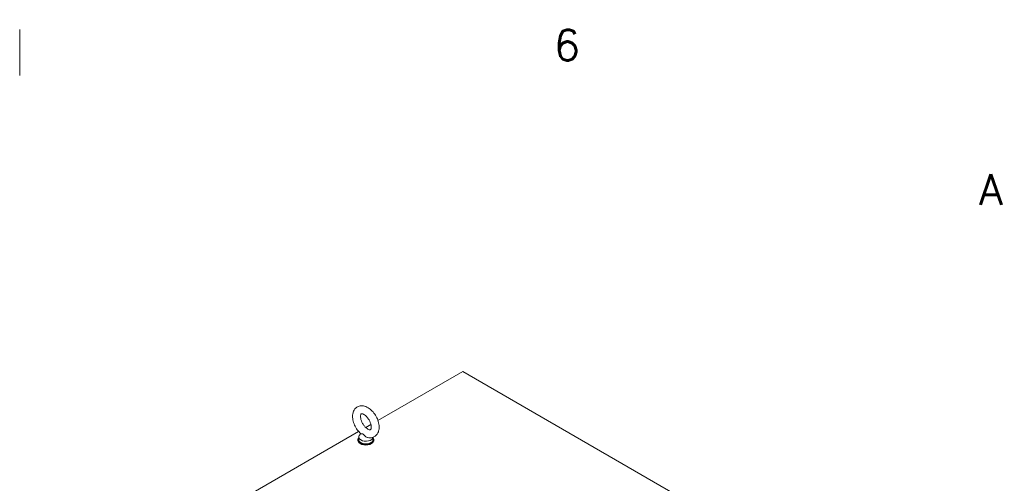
# Model space of a CAD drawing. Header units: inches. Extents: x 3 to 422, y 9 to 266.
# Tile 41 of 41: x 354 to 418, y 233 to 263. Entities that reach past the tile are written whole.
import ezdxf

# ---------------------------------------------------------------- set-up
doc = ezdxf.new("R2010")
doc.units = ezdxf.units.IN
doc.header["$LTSCALE"] = 25
doc.header["$MEASUREMENT"] = 0
doc.layers.get('0').update_dxf_attribs({"lineweight": 0})
doc.layers.add('Border (ANSI)', color=7, linetype='Continuous', lineweight=5)
doc.layers.add('Visible (ANSI)', color=7, linetype='Continuous', lineweight=5)
doc.styles.add('Note Text (ANSI)', font='RomanS.shx')

# ---------------------------------------------------------------- blocks, each defined once
blk = doc.blocks.new('Borders Default Border')
at = {"layer": 'Border (ANSI)'}
blk.add_line((14.1667, 10.38), (14.1667, 10.5), dxfattribs=at)
at = {"layer": 'Border (ANSI)', "char_height": 0.08, "attachment_point": 7, "style": 'Note Text (ANSI)'}
for s, insert in [('6', (15.5597, 10.4192)), ('A', (16.6688, 10.0431))]:
    blk.add_mtext(s, dxfattribs=dict(at, insert=insert))

msp = doc.modelspace()

# ---------------------------------------------------------------- linework, layer by layer
at = {"layer": 'Visible (ANSI)'}
for p, q in [((377.5235, 237.0411), (383.0549, 240.2347)), ((383.0549, 240.2347), (404.2313, 228.0084)), ((368.9679, 232.1016), (376.2677, 236.3161)), ((376.7271, 236.5813), (377.0642, 236.7759)), ((376.2179, 235.7801), (376.2179, 235.7375)), ((376.2721, 235.9502), (376.2721, 235.7801)), ((376.4023, 236.178), (376.3114, 236.0584)), ((377.2054, 235.9411), (377.2054, 235.7801)), ((377.2596, 235.7801), (377.2596, 235.7375))]:
    msp.add_line(p, q, dxfattribs=at)
for centre, major_axis, start_param, end_param in [((376.7388, 235.7801), (-0.5208, 0), 5.8230671, 9.8848962), ((376.7388, 235.7375), (-0.5208, 0), 0, 3.1415927), ((376.7388, 235.9502), (0.4667, 0), 2.728149, 6.249374), ((376.7388, 235.7801), (0.4667, 0), 3.1415926, 6.2831853)]:
    msp.add_ellipse(centre, major_axis=major_axis, ratio=0.5773503, start_param=start_param, end_param=end_param, dxfattribs=at)
for points, knots in [([(376.8676, 235.9239), (376.9596, 235.9043), (377.0566, 235.9022), (377.224, 235.9427), (377.2949, 235.976), (377.4134, 236.0664), (377.4616, 236.122), (377.5412, 236.2532), (377.5692, 236.3306), (377.6057, 236.5085), (377.6086, 236.6108), (377.5868, 236.8268), (377.5596, 236.941), (377.4795, 237.1638), (377.4267, 237.2723), (377.3011, 237.475), (377.2284, 237.5692), (377.067, 237.7363), (376.9782, 237.809), (376.7886, 237.9226), (376.6876, 237.9641), (376.4907, 237.9979), (376.3957, 237.9959), (376.2328, 237.9495), (376.1644, 237.9138), (376.0498, 237.8196), (376.0035, 237.7622), (375.9274, 237.6268), (375.9015, 237.5472), (375.8697, 237.3649), (375.8696, 237.2607), (375.8971, 237.0424), (375.927, 236.9282), (376.0119, 236.7065), (376.0667, 236.599), (376.196, 236.399), (376.2703, 236.3065), (376.3711, 236.2066), (376.3906, 236.1883), (376.4104, 236.1707)], [0.3057307, 0.3057307, 0.3057307, 0.3057307, 0.6170372, 0.6170372, 0.8597967, 0.8597967, 1.0924846, 1.0924846, 1.3619288, 1.3619288, 1.6936624, 1.6936624, 2.0537723, 2.0537723, 2.4101839, 2.4101839, 2.7642474, 2.7642474, 3.122335, 3.122335, 3.4795998, 3.4795998, 3.7832162, 3.7832162, 4.0226311, 4.0226311, 4.2569395, 4.2569395, 4.531737, 4.531737, 4.8684161, 4.8684161, 5.228757, 5.228757, 5.5846921, 5.5846921, 5.9388864, 5.9388864, 6.0216226, 6.0216226, 6.0216226, 6.0216226]), ([(376.8679, 236.4733), (376.9031, 236.453), (376.935, 236.4399), (376.9863, 236.4257), (377.0053, 236.4246), (377.033, 236.4264), (377.0364, 236.4289), (377.0455, 236.4354), (377.0524, 236.4413), (377.0698, 236.4757), (377.0789, 236.5029), (377.0879, 236.5727), (377.0888, 236.6126), (377.0802, 236.704), (377.0705, 236.7557), (377.0393, 236.8657), (377.0173, 236.9242), (376.9621, 237.0406), (376.9287, 237.0985), (376.8546, 237.2058), (376.8139, 237.2552), (376.7315, 237.3394), (376.6898, 237.3745), (376.6126, 237.4277), (376.5769, 237.4463), (376.5173, 237.4693), (376.4932, 237.4741), (376.4573, 237.4766), (376.448, 237.4739), (376.435, 237.4689), (376.4303, 237.468), (376.4092, 237.4288), (376.3996, 237.4021), (376.3899, 237.3327), (376.3887, 237.2933), (376.3963, 237.2028), (376.4056, 237.1516), (376.4358, 237.0421), (376.4573, 236.9838), (376.5116, 236.8673), (376.5446, 236.8093), (376.618, 236.7013), (376.6585, 236.6514), (376.7409, 236.566), (376.7827, 236.5302), (376.838, 236.4915), (376.8532, 236.4817), (376.8679, 236.4733)], [0, 0, 0, 0, 0.2551645, 0.2551645, 0.5092581, 0.5092581, 0.8431278, 0.8431278, 1.1465557, 1.1465557, 1.4329652, 1.4329652, 1.6841854, 1.6841854, 1.94465, 1.94465, 2.2166849, 2.2166849, 2.4954073, 2.4954073, 2.7741335, 2.7741335, 3.0459349, 3.0459349, 3.3055332, 3.3055332, 3.5566885, 3.5566885, 3.8397805, 3.8397805, 4.2705114, 4.2705114, 4.564109, 4.564109, 4.8152663, 4.8152663, 5.0752168, 5.0752168, 5.3468471, 5.3468471, 5.6254206, 5.6254206, 5.9042854, 5.9042854, 6.1765021, 6.1765021, 6.2831853, 6.2831853, 6.2831853, 6.2831853]), ([(376.5561, 236.1441), (376.548, 236.1487), (376.54, 236.1523), (376.5147, 236.1604), (376.4983, 236.1617), (376.4578, 236.1633), (376.4307, 236.1617), (376.414, 236.1681), (376.412, 236.1693), (376.4104, 236.1707)], [0.91423809, 0.91423809, 0.91423809, 0.91423809, 0.9520549, 0.9520549, 1.03110369, 1.03110369, 1.1787345, 1.1787345, 1.20559338, 1.20559338, 1.20559338, 1.20559338]), ([(376.8676, 235.9239), (376.8567, 235.9262), (376.8458, 235.9293), (376.8036, 235.9436), (376.7733, 235.9594), (376.705, 236.0052), (376.672, 236.0364), (376.6207, 236.0881), (376.5979, 236.1133), (376.5688, 236.1361), (376.5624, 236.1404), (376.5561, 236.1441)], [0.56406313, 0.56406313, 0.56406313, 0.56406313, 0.59143372, 0.59143372, 0.67079373, 0.67079373, 0.78259067, 0.78259067, 0.8847232, 0.8847232, 0.91423809, 0.91423809, 0.91423809, 0.91423809])]:
    msp.add_open_spline(points, degree=3, knots=knots, dxfattribs=at)

# ---------------------------------------------------------------- block references
at = {"xscale": 25, "yscale": 25, "zscale": 25}
msp.add_blockref('Borders Default Border', (0, 0), dxfattribs=at)

doc.saveas('drawing.dxf')
